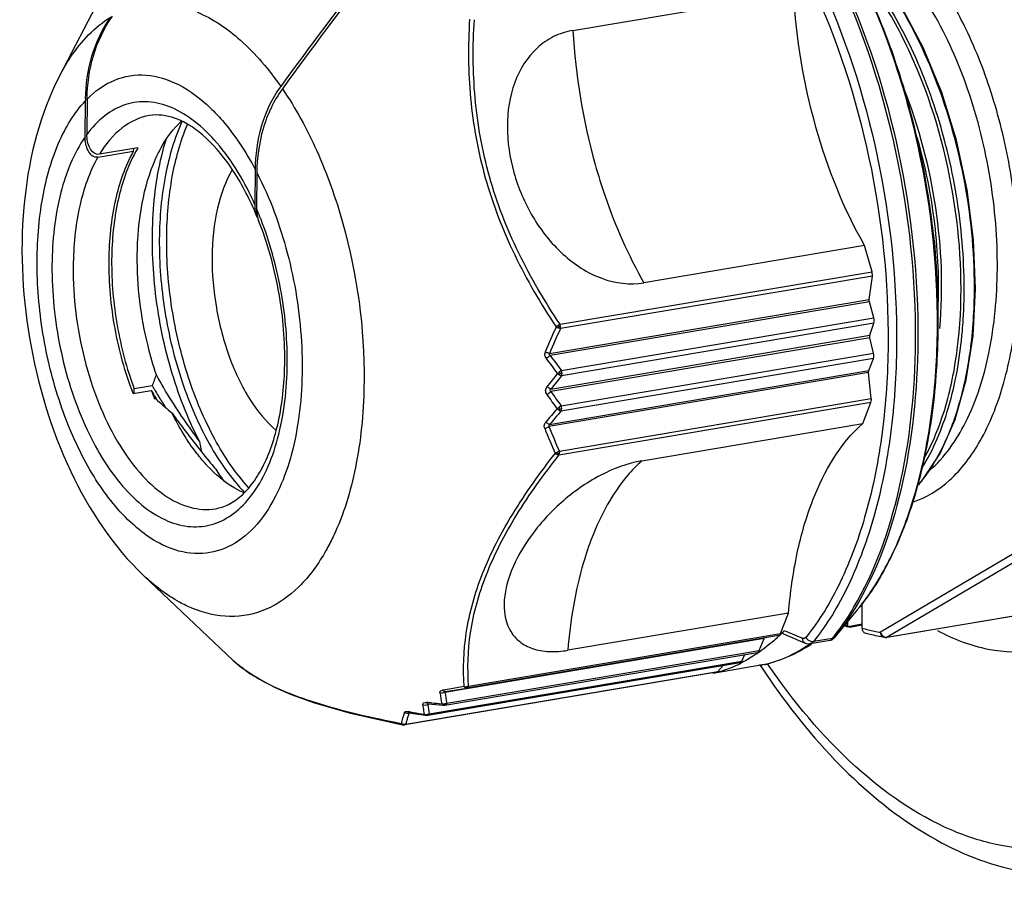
# Model space of a CAD drawing. Header units: millimetres. Extents: x 12 to 2508, y 25 to 1770.
# Tile 24 of 52: x 2147 to 2179, y 608 to 636. Entities that reach past the tile are written whole.
import ezdxf

# ---------------------------------------------------------------- set-up
doc = ezdxf.new("R2010")
doc.units = ezdxf.units.MM
for name, color, linetype in [('CABLE_PBL77', 7, 'Continuous'), ('COVER_J_ABL73', 7, 'Continuous'), ('COVER_J_PBL75', 7, 'Continuous'), ('new_view_8_VBL72', 7, 'Continuous')]:
    doc.layers.add(name, color=color, linetype=linetype)

# ---------------------------------------------------------------- blocks, each defined once
blk = doc.blocks.new('COVER_J_PBL75', base_point=(3039.046, 1128.35))
at = {"layer": 'COVER_J_PBL75', "color": 7}
for p, q in [((3003.085, 1095.162), (3003.108, 1095.125)), ((3003.072, 1095.134), (3003.096, 1095.098))]:
    blk.add_line(p, q, dxfattribs=at)
blk.add_arc((3024.445, 1109.258), 25.619, 213.3155, 213.4581, dxfattribs=at)
for points, knots in [([(3008.838, 1096.295), (3009.357, 1096.015), (3010.428, 1095.599), (3011.587, 1095.571), (3012.121, 1095.661)], [0, 0, 0, 0, 0.521242, 1, 1, 1, 1]), ([(3003.096, 1095.098), (3003.808, 1094.024), (3005.311, 1092.088), (3007.958, 1089.808), (3010.821, 1088.436), (3012.848, 1088.245), (3013.795, 1088.349)], [0, 0, 0, 0, 0.291755, 0.5518, 0.784354, 1, 1, 1, 1])]:
    blk.add_open_spline(points, degree=3, knots=knots, dxfattribs=at)
at = {"layer": 'COVER_J_PBL75', "color": 2}
blk.add_open_spline([(3015.342, 1090.028), (3014.893, 1089.77), (3013.942, 1089.356), (3012.403, 1089.105), (3010.817, 1089.242), (3008.602, 1089.958), (3005.877, 1091.875), (3004.134, 1093.986), (3003.301, 1095.202)], degree=3, knots=[0, 0, 0, 0, 0.107685, 0.213189, 0.321054, 0.435385, 0.693662, 1, 1, 1, 1], dxfattribs=at)
blk = doc.blocks.new('CABLE_PBL77', base_point=(2998.473, 1109.469))
at = {"layer": 'CABLE_PBL77', "color": 7}
for p, q in [((2980.195, 1114.373), (2981.819, 1117.5)), ((2996.947, 1115.862), (3004.15, 1117.075)), ((2981.033, 1112.393), (2981.043, 1113.567)), ((2981.098, 1113.625), (2981.088, 1112.47)), ((2981.445, 1111.727), (2982.615, 1111.924)), ((2982.755, 1112.034), (2981.5, 1111.823)), ((2982.615, 1111.924), (2982.616, 1112.011)), ((2986.581, 1111.331), (2986.571, 1110.177)), ((2986.635, 1111.227), (2986.625, 1110.053)), ((3006.466, 1108.846), (2999.263, 1107.632)), ((3006.706, 1107.994), (3006.466, 1108.846)), ((3006.614, 1107.085), (3006.717, 1107.853)), ((3006.613, 1107.066), (3006.614, 1107.085)), ((3006.62, 1107.016), (2996.206, 1105.261)), ((3006.763, 1106.495), (3006.62, 1107.016)), ((3006.639, 1105.921), (3006.765, 1106.316)), ((3006.756, 1105.341), (3006.639, 1105.838)), ((3006.6, 1104.768), (3006.752, 1105.165)), ((2996.187, 1103.013), (3006.6, 1104.768)), ((3006.594, 1104.703), (3006.593, 1104.723)), ((3006.683, 1103.855), (3006.594, 1104.703)), ((2982.631, 1104.02), (2982.632, 1104.176)), ((2983.223, 1104.276), (2982.632, 1104.176)), ((2982.603, 1104.02), (2983.189, 1104.119)), ((2983.297, 1103.852), (2983.329, 1103.857)), ((2983.338, 1103.877), (2983.345, 1103.866)), ((2983.342, 1103.881), (2983.349, 1103.87)), ((3006.402, 1103.043), (3006.669, 1103.725)), ((2999.199, 1101.829), (3006.402, 1103.043)), ((2982.939, 1098.088), (2985.865, 1095.319)), ((3006.38, 1096.372), (3006.388, 1097.196)), ((3003.985, 1096.861), (2996.782, 1095.647)), ((3003.724, 1096.193), (3003.985, 1096.861)), ((3006.227, 1096.964), (3005.471, 1096.049)), ((3011.337, 1096.765), (3007.185, 1096.066)), ((3005.903, 1096.419), (3005.904, 1096.574)), ((3005.914, 1096.415), (3005.916, 1096.587)), ((3006.382, 1096.499), (3005.914, 1096.415)), ((3005.987, 1096.407), (3006.381, 1096.474)), ((3003.662, 1096.132), (2993.484, 1094.417)), ((3003.815, 1096.183), (3004.529, 1095.884)), ((3005.903, 1096.419), (3005.914, 1096.415)), ((3005.911, 1096.416), (3005.903, 1096.419)), ((3003.184, 1096.03), (2992.77, 1094.276)), ((3003.027, 1095.641), (3003.184, 1096.03)), ((3004.692, 1095.864), (3005.346, 1095.974)), ((2992.772, 1093.863), (3002.967, 1095.581)), ((3002.456, 1095.296), (3002.558, 1095.512)), ((2992.204, 1093.528), (3002.399, 1095.246)), ((3003.199, 1095.181), (3001.638, 1094.918)), ((3001.674, 1094.958), (3001.846, 1095.152)), ((3003.199, 1095.181), (3003.223, 1095.186)), ((3001.636, 1094.935), (2991.458, 1093.22)), ((3001.526, 1094.916), (3001.526, 1094.899)), ((3001.635, 1094.938), (3001.616, 1094.931)), ((3001.637, 1094.928), (3001.618, 1094.923)), ((2992.787, 1094.303), (2993.484, 1094.417)), ((2992.215, 1093.905), (2992.227, 1093.905)), ((2991.605, 1093.613), (2991.62, 1093.611))]:
    blk.add_line(p, q, dxfattribs=at)
at = {"layer": 'CABLE_PBL77', "color": 2}
for p, q in [((2996.528, 1106.279), (3006.706, 1107.994)), ((3006.717, 1107.853), (2996.539, 1106.138)), ((2996.187, 1105.328), (3006.614, 1107.085)), ((2996.568, 1104.777), (3006.763, 1106.495)), ((3006.765, 1106.316), (2996.57, 1104.598)), ((3008.841, 1106.142), (3008.84, 1106.162)), ((3008.841, 1106.142), (3008.841, 1106.161)), ((3006.639, 1105.838), (2996.231, 1104.084)), ((2996.232, 1104.168), (3006.639, 1105.921)), ((3006.752, 1105.165), (2996.557, 1103.447)), ((2996.561, 1103.623), (3006.756, 1105.341)), ((3006.594, 1104.703), (2996.167, 1102.946)), ((2996.505, 1102.14), (3006.683, 1103.855)), ((3006.669, 1103.725), (2996.491, 1102.01)), ((3012.017, 1099.207), (3006.985, 1096.235)), ((3012.238, 1099.046), (3007.205, 1096.073)), ((3007.205, 1096.073), (3011.326, 1096.768)), ((2993.546, 1094.478), (3003.724, 1096.193)), ((3003.844, 1096.289), (3004.439, 1096.04)), ((3005.414, 1096.034), (3004.795, 1095.93)), ((2992.832, 1093.923), (3003.027, 1095.641)), ((2992.261, 1093.578), (3002.456, 1095.296)), ((2991.496, 1093.243), (3001.674, 1094.958)), ((2992.917, 1094.385), (2992.687, 1094.346)), ((2993.388, 1094.463), (2992.917, 1094.385)), ((2992.218, 1093.942), (2992.172, 1093.946)), ((2992.297, 1093.898), (2992.211, 1093.884)), ((2992.23, 1093.941), (2992.218, 1093.942)), ((2992.336, 1093.931), (2992.23, 1093.941)), ((2992.75, 1093.872), (2992.751, 1093.887)), ((2991.61, 1093.641), (2991.573, 1093.647)), ((2991.634, 1093.609), (2991.603, 1093.604)), ((2991.624, 1093.639), (2991.61, 1093.641)), ((2992.176, 1093.533), (2992.177, 1093.546)), ((2992.177, 1093.546), (2992.178, 1093.556)), ((2991.376, 1093.224), (2991.384, 1093.222)), ((2991.417, 1093.227), (2991.418, 1093.236)), ((2992.128, 1093.531), (2992.14, 1093.527)), ((2992.221, 1093.533), (2992.204, 1093.528)), ((2991.462, 1093.221), (2991.458, 1093.22))]:
    blk.add_line(p, q, dxfattribs=at)
at = {"layer": 'CABLE_PBL77', "color": 7}
for points in [[(3008.185, 1101.018), (3008.325, 1101.153), (3008.931, 1102.064), (3009.419, 1103.178), (3009.78, 1104.469), (3010.003, 1105.9), (3010.083, 1107.435), (3010.018, 1109.037), (3009.809, 1110.666), (3009.46, 1112.281), (3008.979, 1113.841), (3008.377, 1115.305), (3007.667, 1116.636), (3006.87, 1117.797), (3006, 1118.761), (3005.078, 1119.503), (3005.019, 1119.534)], [(3008.824, 1107.137), (3008.828, 1107.224), (3008.763, 1108.826), (3008.554, 1110.454), (3008.316, 1111.558)], [(3005.346, 1095.974), (3005.362, 1095.978), (3005.381, 1095.984), (3005.399, 1095.991), (3005.416, 1096), (3005.431, 1096.01), (3005.444, 1096.021), (3005.454, 1096.031), (3005.462, 1096.039), (3005.465, 1096.042), (3005.467, 1096.044), (3005.471, 1096.049)], [(2985.866, 1095.319), (2986.132, 1095.09), (2986.696, 1094.712), (2987.228, 1094.435), (2987.757, 1094.207), (2988.511, 1093.937), (2989.645, 1093.611), (2991.385, 1093.221)], [(2992.227, 1093.905), (2992.347, 1093.894), (2992.721, 1093.861)], [(2991.62, 1093.611), (2991.748, 1093.59), (2992.14, 1093.527)], [(2992.722, 1093.861), (2992.753, 1093.861), (2992.772, 1093.863)], [(2992.141, 1093.527), (2992.169, 1093.525), (2992.204, 1093.528)], [(2991.384, 1093.221), (2991.399, 1093.218), (2991.425, 1093.217), (2991.454, 1093.219), (2991.458, 1093.22)]]:
    blk.add_lwpolyline(points, dxfattribs=at)
at = {"layer": 'CABLE_PBL77', "color": 2}
for centre, radius, start, end in [((3017.286, 1117), 20.371, 183.2045, 195.6872), ((2976.454, 1105.678), 11.072, 21.2817, 23.2737), ((3016.477, 1097.09), 22.045, 155.6162, 157.9295), ((3016.236, 1097.106), 21.669, 155.365, 157.6986), ((2997.561, 1104.627), 1.948, 124.2373, 126.6224), ((2996.742, 1106.876), 0.766, 243.385, 249.3589), ((2996.309, 1107.678), 1.489, 277.1486, 278.9575), ((2996.168, 1106.178), 0.374, 4.5584, 15.6891), ((2996.188, 1106.179), 0.353, 359.5435, 4.5929), ((3017.444, 1120.607), 26.363, 215.8564, 217.1781), ((3017.329, 1120.68), 26.151, 216.128, 217.4512), ((2975.815, 1105.101), 11.813, 359.5094, 359.8801), ((3022.308, 1084.257), 32.957, 141.7151, 142.6728), ((3022.163, 1084.181), 32.739, 141.4175, 142.3752), ((2994.856, 1106.82), 2.665, 306.4342, 308.2575), ((2996.062, 1104.899), 0.521, 328.7295, 334.9376), ((2996.24, 1104.68), 0.341, 359.511, 0.5919), ((3017.89, 1119.087), 26.511, 214.718, 215.9511), ((3017.807, 1119.187), 26.336, 214.9916, 216.2249), ((3021.07, 1082.384), 32.465, 139.3751, 140.388), ((2995.593, 1104.762), 1.494, 304.0109, 307.2827), ((2996.239, 1103.539), 0.333, 358.4137, 359.512), ((3020.89, 1082.351), 32.205, 139.0764, 140.0904), ((3013.359, 1109.589), 18.583, 201.1417, 203.8573), ((3013.202, 1109.61), 18.292, 201.3649, 204.1022), ((2996.094, 1102.815), 0.789, 289.9106, 295.715), ((2996.1, 1102.338), 0.45, 316.8279, 322.7025), ((2996.191, 1102.102), 0.316, 354.1334, 359.5729), ((3007.773, 1101.09), 4.92, 253.5596, 255.9966), ((3007.71, 1100.831), 4.653, 255.9764, 261.0344), ((3001.855, 1099.936), 4.963, 303.3128, 304.8603), ((3007.18, 1096.231), 0.16, 263.83, 271.815), ((3007.181, 1096.222), 0.15, 271.816, 279.5221), ((2988.199, 1097.785), 3.396, 226.5833, 227.8312), ((2988.274, 1097.867), 3.507, 227.8289, 228.609), ((3002.244, 1099.156), 4.087, 283.5086, 283.8517), ((2989.118, 1098.982), 4.906, 234.9749, 238.2631), ((3000.731, 1095.438), 8.208, 188.2687, 190.7794), ((3000.863, 1095.512), 8.186, 188.6897, 191.1973), ((2993.439, 1094.741), 0.282, 264.6918, 270.1718), ((2993.439, 1094.769), 0.31, 270.1116, 277.3411), ((2999.002, 1094.791), 7.016, 187.533, 189.2258), ((2999.206, 1094.867), 7.064, 187.9967, 190.5087), ((2998.661, 1167.029), 73.37, 265.05464, 265.31437), ((2992.721, 1094.122), 0.225, 256.3844, 263.4), ((2992.722, 1094.135), 0.238, 263.3947, 270.1441), ((2992.722, 1094.144), 0.247, 270.1378, 276.7265), ((2992.7, 1094.051), 0.186, 280.7166, 285.7729), ((2992.722, 1094.147), 0.25, 276.7165, 280.0171), ((2990.561, 1093.934), 2.191, 358.7745, 359.0694), ((2995.013, 1092.331), 3.787, 160.1716, 165.9063), ((2995.181, 1092.351), 3.791, 160.7047, 162.6448), ((3000.51, 1148.566), 55.641, 260.8107, 260.9372), ((3000.516, 1148.628), 55.704, 260.9413, 261.3041), ((2999.155, 1094.816), 7.17, 189.2235, 190.0487), ((2992.157, 1093.773), 0.218, 253.3344, 260.6726), ((2992.158, 1093.783), 0.228, 260.6641, 267.7806), ((2992.159, 1093.792), 0.236, 267.764, 274.6939), ((2992.158, 1093.795), 0.24, 274.7052, 279.8662), ((2991.432, 1093.452), 0.219, 245.1471, 252.1935), ((2991.432, 1093.45), 0.217, 266.0387, 273.1332), ((2994.97, 1092.413), 3.571, 164.6029, 166.5703), ((2995.068, 1092.386), 3.673, 162.6462, 164.6027), ((2992.14, 1093.71), 0.181, 276.3569, 281.5791), ((2992.201, 1093.729), 0.198, 262.8508, 267.3813), ((2991.408, 1093.423), 0.203, 268.7418, 272.8691)]:
    blk.add_arc(centre, radius, start, end, dxfattribs=at)
at = {"layer": 'CABLE_PBL77', "color": 7}
for centre, radius, start, end in [((2990.403, 1111.863), 3.697, 143.9548, 144.5509), ((2986.752, 1113.518), 5.71, 178.9108, 179.5078), ((2986.367, 1109.867), 4.212, 149.0387, 151.1121), ((2977.084, 1105.837), 10.343, 22.4853, 23.8528), ((2987.684, 1110.167), 1.113, 179.4853, 185.9751), ((2987.786, 1110.043), 1.161, 179.4799, 186.5212), ((2987.57, 1110.004), 0.941, 193.7541, 197.3205), ((2987.48, 1109.975), 0.846, 197.3086, 201.6876), ((2976.294, 1107.134), 7.496, 337.5836, 340.4691), ((2994.97, 1110.965), 13.518, 209.6576, 210.1506), ((2995.753, 1111.422), 14.424, 210.1588, 211.3377), ((2996.293, 1112.018), 15.301, 211.0803, 212.1435), ((2992.857, 1107.866), 10.369, 201.1833, 202.7744), ((2989.511, 1110.442), 9.033, 226.8061, 227.397), ((2997.167, 1112.565), 16.331, 212.1817, 212.498), ((2997.46, 1112.465), 16.425, 211.3489, 212.8393), ((2989.923, 1110.899), 9.647, 227.4286, 231.1019), ((3050.939, 1114.769), 67.313, 190.5293, 190.82536), ((2988.821, 1105.221), 5.205, 222.5191, 223.0734), ((3019.939, 1130.325), 45.036, 219.3763, 219.71), ((2992.586, 1106.325), 8.717, 213.2059, 216.4837), ((3008.218, 1101.898), 5.949, 246.135, 247.096), ((2999.472, 1100.511), 6.078, 313.6754, 315.1009), ((2999.361, 1100.622), 6.235, 315.0986, 315.9731), ((3001.871, 1100.169), 5.179, 301.7259, 303.1851), ((3001.834, 1100.226), 5.247, 303.183, 303.697), ((3007.152, 1096.264), 0.201, 261.1252, 279.5044), ((3000.524, 1099.03), 4.251, 285.1741, 295.3807), ((3000.447, 1099.201), 4.438, 295.3306, 296.2723), ((3000.57, 1098.88), 4.094, 283.5092, 284.8358)]:
    blk.add_arc(centre, radius, start, end, dxfattribs=at)
at = {"layer": 'CABLE_PBL77', "color": 2}
for points, knots in [([(3009.768, 1115.914), (3009.529, 1116.409), (3009.016, 1117.332), (3007.886, 1118.842), (3006.816, 1119.736), (3006.044, 1120.062)], [0, 0, 0, 0, 0.291124, 0.556589, 1, 1, 1, 1]), ([(3005.041, 1119.505), (3005.801, 1119), (3007.21, 1117.51), (3008.735, 1114.67), (3009.752, 1111.305), (3010.023, 1108.901), (3010.037, 1107.698)], [0, 0, 0, 0, 0.206946, 0.454681, 0.726914, 1, 1, 1, 1]), ([(3008.582, 1101.512), (3009.076, 1101.937), (3009.925, 1103.165), (3010.632, 1105.445), (3010.879, 1108.156), (3010.639, 1111.058), (3009.936, 1113.889), (3008.83, 1116.391), (3007.427, 1118.343), (3006.229, 1119.254), (3005.622, 1119.51)], [0, 0, 0, 0, 0.096832, 0.215137, 0.351695, 0.498543, 0.645638, 0.78289, 0.902186, 1, 1, 1, 1]), ([(3009.711, 1107.643), (3009.7, 1108.649), (3009.504, 1110.673), (3008.764, 1113.577), (3007.627, 1116.186), (3006.585, 1117.699), (3006.005, 1118.33)], [0, 0, 0, 0, 0.262082, 0.526801, 0.776883, 1, 1, 1, 1]), ([(3008.841, 1106.161), (3008.857, 1108.279), (3008.484, 1111.463), (3007.301, 1115.456), (3006.477, 1117.333), (3006.011, 1118.21)], [0, 0, 0, 0, 0.509041, 0.761186, 1, 1, 1, 1]), ([(3008.402, 1101.897), (3008.688, 1102.403), (3009.157, 1103.569), (3009.695, 1106.273), (3009.6, 1110.039), (3008.639, 1113.742), (3007.349, 1116.4), (3006.55, 1117.549), (3006.118, 1118.051)], [0, 0, 0, 0, 0.102057, 0.218731, 0.482436, 0.755792, 0.883705, 1, 1, 1, 1]), ([(3004.736, 1117.355), (3005.579, 1115.557), (3006.819, 1111.694), (3007.352, 1106.702), (3007.104, 1102.814), (3006.594, 1100.198), (3005.778, 1097.93), (3004.995, 1096.623), (3004.553, 1096.073)], [0, 0, 0, 0, 0.269048, 0.544474, 0.674891, 0.795676, 0.904387, 1, 1, 1, 1]), ([(3004.98, 1117.491), (3005.835, 1115.669), (3007.091, 1111.756), (3007.525, 1107.674), (3007.508, 1105.614)], [0, 0, 0, 0, 0.494142, 1, 1, 1, 1]), ([(3008.126, 1105.718), (3008.144, 1107.778), (3007.709, 1111.86), (3006.453, 1115.774), (3005.598, 1117.595)], [0, 0, 0, 0, 0.505858, 1, 1, 1, 1]), ([(3005.678, 1117.593), (3006.531, 1115.775), (3007.785, 1111.87), (3008.218, 1107.797), (3008.2, 1105.742)], [0, 0, 0, 0, 0.494142, 1, 1, 1, 1]), ([(2984.683, 1116.462), (2985.201, 1116.245), (2986.235, 1115.534), (2987.032, 1114.585), (2987.413, 1114.039)], [0, 0, 0, 0, 0.45763, 1, 1, 1, 1]), ([(2980.195, 1114.373), (2980.304, 1114.584), (2980.735, 1115.324), (2981.344, 1115.979), (2981.875, 1116.3)], [0, 0, 0, 0, 0.277008, 1, 1, 1, 1]), ([(2993.574, 1116.227), (2993.522, 1115.372), (2993.535, 1113.627), (2994.013, 1111.019), (2994.985, 1108.504), (2995.898, 1106.943), (2996.398, 1106.191)], [0, 0, 0, 0, 0.241916, 0.490864, 0.744789, 1, 1, 1, 1]), ([(2996.528, 1106.279), (2996.028, 1107.022), (2995.118, 1108.564), (2994.151, 1111.054), (2993.682, 1113.637), (2993.677, 1115.365), (2993.732, 1116.212)], [0, 0, 0, 0, 0.255431, 0.509082, 0.757786, 1, 1, 1, 1]), ([(3008.035, 1100.48), (3008.478, 1100.623), (3009.362, 1101.179), (3010.35, 1102.526), (3011.058, 1104.314), (3011.457, 1106.451), (3011.532, 1108.817), (3011.275, 1111.273), (3010.704, 1113.673), (3010.114, 1115.198), (3009.768, 1115.914)], [0, 0, 0, 0, 0.082783, 0.178925, 0.292196, 0.421582, 0.563078, 0.710974, 0.858776, 1, 1, 1, 1]), ([(2981.098, 1113.625), (2981.356, 1113.884), (2981.947, 1114.315), (2983.05, 1114.489), (2984.165, 1114.129), (2984.807, 1113.636), (2985.117, 1113.338)], [0, 0, 0, 0, 0.24306, 0.470114, 0.714432, 1, 1, 1, 1]), ([(2987.468, 1113.96), (2987.903, 1113.324), (2988.676, 1111.899), (2989.793, 1108.745), (2990.148, 1106.156), (2990.133, 1104.427)], [0, 0, 0, 0, 0.230721, 0.482242, 1, 1, 1, 1]), ([(3007.737, 1113.974), (3008.233, 1112.723), (3008.911, 1110.131), (3009.025, 1107.451), (3008.905, 1106.147)], [0, 0, 0, 0, 0.507047, 1, 1, 1, 1]), ([(2983.724, 1099.011), (2983.241, 1099.213), (2982.284, 1099.927), (2981.151, 1101.462), (2980.244, 1103.435), (2979.646, 1105.681), (2979.404, 1108.008), (2979.543, 1110.213), (2980.044, 1112.11), (2980.668, 1113.171), (2981.043, 1113.567)], [0, 0, 0, 0, 0.096624, 0.213992, 0.349066, 0.494443, 0.640741, 0.778415, 0.899533, 1, 1, 1, 1]), ([(2986.571, 1110.177), (2986.25, 1110.899), (2985.676, 1111.894), (2984.66, 1112.898), (2983.895, 1113.372), (2983.107, 1113.578), (2982.332, 1113.486), (2981.63, 1113.1), (2981.257, 1112.699), (2981.088, 1112.47)], [0, 0, 0, 0, 0.320801, 0.4569, 0.576002, 0.681668, 0.781337, 0.884689, 1, 1, 1, 1]), ([(2985.117, 1113.338), (2985.255, 1113.206), (2985.824, 1112.6), (2986.281, 1111.895), (2986.581, 1111.331)], [0, 0, 0, 0, 0.230218, 1, 1, 1, 1]), ([(2983.128, 1113.086), (2982.807, 1113.032), (2982.142, 1112.712), (2981.695, 1112.147), (2981.5, 1111.823)], [0, 0, 0, 0, 0.462349, 1, 1, 1, 1]), ([(2981.033, 1112.393), (2980.655, 1111.854), (2980.111, 1110.464), (2979.958, 1109.007), (2979.951, 1108.211)], [0, 0, 0, 0, 0.452767, 1, 1, 1, 1]), ([(3008.17, 1112.383), (3008.436, 1111.458), (3008.813, 1109.589), (3008.893, 1107.683), (3008.846, 1106.75)], [0, 0, 0, 0, 0.507543, 1, 1, 1, 1]), ([(2981.445, 1111.727), (2981.167, 1111.236), (2980.767, 1110.055), (2980.649, 1108.828), (2980.644, 1108.167)], [0, 0, 0, 0, 0.460476, 1, 1, 1, 1]), ([(2986.635, 1111.227), (2987.065, 1110.398), (2987.731, 1108.586), (2988.18, 1105.766), (2988.08, 1103.057), (2987.605, 1101.373), (2987.244, 1100.669)], [0, 0, 0, 0, 0.257401, 0.526908, 0.781946, 1, 1, 1, 1]), ([(2997.674, 1111.492), (2997.772, 1111.143), (2998.187, 1109.813), (2998.75, 1108.525), (2999.263, 1107.632)], [0, 0, 0, 0, 0.260606, 1, 1, 1, 1]), ([(2987.628, 1105.076), (2987.63, 1105.865), (2987.479, 1107.441), (2987.056, 1108.967), (2986.771, 1109.697)], [0, 0, 0, 0, 0.501894, 1, 1, 1, 1]), ([(2979.951, 1108.211), (2979.944, 1107.306), (2980.13, 1105.507), (2980.901, 1103.039), (2981.926, 1101.29), (2982.93, 1100.305), (2983.685, 1099.839), (2984.463, 1099.635), (2985.227, 1099.719), (2985.923, 1100.091), (2986.516, 1100.713), (2986.995, 1101.55), (2987.491, 1102.977), (2987.62, 1104.174), (2987.628, 1104.999)], [0, 0, 0, 0, 0.158106, 0.31312, 0.44903, 0.506747, 0.557339, 0.60229, 0.644674, 0.688503, 0.737242, 0.792834, 0.855745, 1, 1, 1, 1]), ([(2980.644, 1108.167), (2980.635, 1107.153), (2980.825, 1105.632), (2981.427, 1103.743), (2982.027, 1102.49), (2982.744, 1101.459), (2983.547, 1100.702), (2984.409, 1100.262), (2985.015, 1100.22), (2985.288, 1100.266)], [0, 0, 0, 0, 0.302754, 0.451679, 0.591043, 0.716286, 0.824868, 0.917563, 1, 1, 1, 1]), ([(3010.037, 1107.698), (3010.045, 1107.015), (3009.984, 1105.703), (3009.645, 1103.862), (3009.079, 1102.29), (3008.522, 1101.401), (3008.207, 1101.038)], [0, 0, 0, 0, 0.291198, 0.558017, 0.795456, 1, 1, 1, 1]), ([(3009.655, 1106.059), (3009.666, 1106.188), (3009.704, 1106.715), (3009.716, 1107.244), (3009.711, 1107.643)], [0, 0, 0, 0, 0.24468, 1, 1, 1, 1]), ([(3006.227, 1096.964), (3006.658, 1097.485), (3007.423, 1098.732), (3008.22, 1100.907), (3008.717, 1103.425), (3008.833, 1105.213), (3008.841, 1106.142)], [0, 0, 0, 0, 0.209148, 0.447526, 0.712961, 1, 1, 1, 1]), ([(3008.333, 1101.592), (3008.719, 1102.198), (3009.322, 1103.666), (3009.582, 1105.217), (3009.655, 1106.059)], [0, 0, 0, 0, 0.459298, 1, 1, 1, 1]), ([(3007.508, 1105.614), (3007.499, 1104.639), (3007.379, 1102.759), (3006.863, 1100.109), (3006.036, 1097.812), (3005.243, 1096.488), (3004.795, 1095.93)], [0, 0, 0, 0, 0.286304, 0.551456, 0.790105, 1, 1, 1, 1]), ([(3006.105, 1097.038), (3006.807, 1098.219), (3007.817, 1101.097), (3008.112, 1104.097), (3008.126, 1105.718)], [0, 0, 0, 0, 0.458693, 1, 1, 1, 1]), ([(3008.2, 1105.742), (3008.186, 1104.108), (3007.887, 1101.087), (3006.858, 1098.192), (3006.142, 1097.01)], [0, 0, 0, 0, 0.54198, 1, 1, 1, 1]), ([(2996.077, 1105.165), (2996.056, 1105.195), (2996.024, 1105.263), (2996.034, 1105.339), (2996.048, 1105.373)], [0, 0, 0, 0, 0.504332, 1, 1, 1, 1]), ([(2996.187, 1105.328), (2996.177, 1105.33), (2996.129, 1105.341), (2996.083, 1105.358), (2996.048, 1105.373)], [0, 0, 0, 0, 0.220638, 1, 1, 1, 1]), ([(2996.206, 1105.261), (2996.197, 1105.254), (2996.154, 1105.22), (2996.111, 1105.188), (2996.077, 1105.165)], [0, 0, 0, 0, 0.228755, 1, 1, 1, 1]), ([(2996.508, 1104.628), (2996.513, 1104.625), (2996.533, 1104.613), (2996.554, 1104.604), (2996.57, 1104.598)], [0, 0, 0, 0, 0.280499, 1, 1, 1, 1]), ([(2990.133, 1104.427), (2990.126, 1103.532), (2989.981, 1101.847), (2989.513, 1100.213), (2989.19, 1099.494)], [0, 0, 0, 0, 0.531907, 1, 1, 1, 1]), ([(2996.232, 1104.168), (2996.222, 1104.171), (2996.176, 1104.189), (2996.133, 1104.217), (2996.101, 1104.241)], [0, 0, 0, 0, 0.208377, 1, 1, 1, 1]), ([(2996.232, 1104.168), (2996.217, 1104.157), (2996.182, 1104.125), (2996.217, 1104.092), (2996.231, 1104.084)], [0, 0, 0, 0, 0.518305, 1, 1, 1, 1]), ([(2996.099, 1103.988), (2996.134, 1104.011), (2996.179, 1104.042), (2996.222, 1104.076), (2996.231, 1104.084)], [0, 0, 0, 0, 0.768814, 1, 1, 1, 1]), ([(2996.496, 1103.475), (2996.501, 1103.472), (2996.521, 1103.461), (2996.541, 1103.452), (2996.557, 1103.447)], [0, 0, 0, 0, 0.281234, 1, 1, 1, 1]), ([(2996.026, 1102.886), (2996.013, 1102.919), (2996.004, 1102.992), (2996.038, 1103.057), (2996.059, 1103.084)], [0, 0, 0, 0, 0.504283, 1, 1, 1, 1]), ([(2996.026, 1102.886), (2996.064, 1102.898), (2996.111, 1102.917), (2996.157, 1102.94), (2996.167, 1102.946)], [0, 0, 0, 0, 0.764901, 1, 1, 1, 1]), ([(2996.187, 1103.013), (2996.177, 1103.016), (2996.131, 1103.033), (2996.09, 1103.06), (2996.059, 1103.084)], [0, 0, 0, 0, 0.207245, 1, 1, 1, 1]), ([(2996.187, 1103.013), (2996.175, 1103.006), (2996.149, 1102.989), (2996.158, 1102.955), (2996.167, 1102.946)], [0, 0, 0, 0, 0.523659, 1, 1, 1, 1]), ([(2996.363, 1102.073), (2995.866, 1101.438), (2994.964, 1100.178), (2993.943, 1098.215), (2993.397, 1096.295), (2993.346, 1095.045), (2993.388, 1094.463)], [0, 0, 0, 0, 0.289441, 0.555159, 0.790651, 1, 1, 1, 1]), ([(2993.546, 1094.478), (2993.501, 1095.055), (2993.543, 1096.295), (2994.08, 1098.197), (2995.096, 1100.139), (2995.995, 1101.383), (2996.491, 1102.01)], [0, 0, 0, 0, 0.209729, 0.444936, 0.710326, 1, 1, 1, 1]), ([(2999.199, 1101.829), (2999.031, 1101.68), (2998.336, 1100.96), (2997.856, 1100.057), (2997.575, 1099.338)], [0, 0, 0, 0, 0.225977, 1, 1, 1, 1]), ([(2987.244, 1100.669), (2987.056, 1100.302), (2986.631, 1099.652), (2985.75, 1098.96), (2984.717, 1098.72), (2984.042, 1098.879), (2983.724, 1099.011)], [0, 0, 0, 0, 0.286629, 0.533178, 0.760812, 1, 1, 1, 1]), ([(2989.19, 1099.494), (2989.167, 1099.444), (2989.076, 1099.247), (2988.977, 1099.054), (2988.898, 1098.913)], [0, 0, 0, 0, 0.255414, 1, 1, 1, 1]), ([(2997.575, 1099.338), (2997.469, 1099.066), (2997.064, 1097.87), (2996.858, 1096.613), (2996.782, 1095.647)], [0, 0, 0, 0, 0.232063, 1, 1, 1, 1]), ([(2988.898, 1098.913), (2988.655, 1098.481), (2988.109, 1097.715), (2987.007, 1096.916), (2985.735, 1096.658), (2984.907, 1096.858), (2984.516, 1097.022)], [0, 0, 0, 0, 0.283004, 0.528732, 0.758194, 1, 1, 1, 1]), ([(2984.516, 1097.022), (2984.38, 1097.079), (2983.806, 1097.357), (2983.294, 1097.752), (2982.939, 1098.088)], [0, 0, 0, 0, 0.232539, 1, 1, 1, 1]), ([(3005.414, 1096.034), (3005.475, 1096.111), (3005.724, 1096.433), (3005.948, 1096.773), (3006.105, 1097.038)], [0, 0, 0, 0, 0.242531, 1, 1, 1, 1]), ([(3006.142, 1097.01), (3006.092, 1096.927), (3005.891, 1096.606), (3005.67, 1096.298), (3005.494, 1096.079)], [0, 0, 0, 0, 0.257183, 1, 1, 1, 1]), ([(3007.121, 1096.065), (3007.085, 1096.071), (3007.013, 1096.117), (3006.988, 1096.195), (3006.985, 1096.235)], [0, 0, 0, 0, 0.472933, 1, 1, 1, 1]), ([(3004.553, 1096.073), (3004.54, 1096.056), (3004.504, 1096.027), (3004.458, 1096.032), (3004.439, 1096.04)], [0, 0, 0, 0, 0.51278, 1, 1, 1, 1]), ([(3004.529, 1095.884), (3004.502, 1095.895), (3004.452, 1095.942), (3004.439, 1096.007), (3004.439, 1096.04)], [0, 0, 0, 0, 0.472528, 1, 1, 1, 1]), ([(3004.795, 1095.93), (3004.772, 1095.926), (3004.673, 1095.931), (3004.583, 1096.005), (3004.553, 1096.073)], [0, 0, 0, 0, 0.238818, 1, 1, 1, 1]), ([(3004.795, 1095.93), (3004.788, 1095.921), (3004.76, 1095.891), (3004.721, 1095.869), (3004.692, 1095.864)], [0, 0, 0, 0, 0.273915, 1, 1, 1, 1]), ([(3005.346, 1095.974), (3005.357, 1095.976), (3005.382, 1095.996), (3005.401, 1096.019), (3005.414, 1096.034)], [0, 0, 0, 0, 0.356608, 1, 1, 1, 1]), ([(3005.494, 1096.079), (3005.489, 1096.072), (3005.485, 1096.068), (3005.464, 1096.041), (3005.468, 1096.046)], [0, 0, 0, 0, 0.572788, 1, 1, 1, 1]), ([(3003.222, 1095.187), (3003.341, 1095.216), (3003.817, 1095.356), (3004.268, 1095.582), (3004.581, 1095.788)], [0, 0, 0, 0, 0.245331, 1, 1, 1, 1]), ([(2986.302, 1094.965), (2986.271, 1094.987), (2986.152, 1095.073), (2986.037, 1095.165), (2985.955, 1095.237)], [0, 0, 0, 0, 0.261253, 1, 1, 1, 1]), ([(2991.34, 1093.254), (2990.397, 1093.436), (2989.067, 1093.736), (2987.475, 1094.308), (2986.819, 1094.635), (2986.537, 1094.81)], [0, 0, 0, 0, 0.568164, 0.803846, 1, 1, 1, 1]), ([(2992.608, 1094.258), (2992.606, 1094.278), (2992.616, 1094.327), (2992.664, 1094.342), (2992.687, 1094.346)], [0, 0, 0, 0, 0.455568, 1, 1, 1, 1]), ([(2992.787, 1094.303), (2992.779, 1094.302), (2992.741, 1094.301), (2992.706, 1094.325), (2992.687, 1094.346)], [0, 0, 0, 0, 0.227191, 1, 1, 1, 1]), ([(2992.77, 1094.276), (2992.765, 1094.279), (2992.747, 1094.297), (2992.777, 1094.302), (2992.787, 1094.303)], [0, 0, 0, 0, 0.37687, 1, 1, 1, 1]), ([(2993.468, 1094.459), (2993.469, 1094.453), (2993.471, 1094.446), (2993.474, 1094.438), (2993.474, 1094.438)], [0, 0, 0, 0, 0.851386, 1, 1, 1, 1]), ([(2993.504, 1094.434), (2993.507, 1094.434), (2993.512, 1094.435), (2993.517, 1094.435), (2993.52, 1094.436)], [0, 0, 0, 0, 0.460456, 1, 1, 1, 1]), ([(2993.538, 1094.462), (2993.54, 1094.464), (2993.542, 1094.47), (2993.545, 1094.475), (2993.546, 1094.478)], [0, 0, 0, 0, 0.490436, 1, 1, 1, 1]), ([(2992.047, 1093.872), (2992.046, 1093.883), (2992.046, 1093.908), (2992.09, 1093.95), (2992.139, 1093.948), (2992.172, 1093.946)], [0, 0, 0, 0, 0.207167, 0.414177, 1, 1, 1, 1]), ([(2992.217, 1093.906), (2992.21, 1093.904), (2992.189, 1093.898), (2992.206, 1093.887), (2992.211, 1093.884)], [0, 0, 0, 0, 0.553934, 1, 1, 1, 1]), ([(2992.703, 1093.866), (2992.706, 1093.865), (2992.712, 1093.862), (2992.718, 1093.861), (2992.721, 1093.861)], [0, 0, 0, 0, 0.507221, 1, 1, 1, 1]), ([(2992.78, 1093.871), (2992.783, 1093.871), (2992.788, 1093.871), (2992.793, 1093.872), (2992.795, 1093.872)], [0, 0, 0, 0, 0.460279, 1, 1, 1, 1]), ([(2991.45, 1093.616), (2991.453, 1093.624), (2991.483, 1093.661), (2991.537, 1093.653), (2991.573, 1093.647)], [0, 0, 0, 0, 0.180697, 1, 1, 1, 1]), ([(2991.612, 1093.613), (2991.609, 1093.613), (2991.604, 1093.612), (2991.6, 1093.607), (2991.601, 1093.606)], [0, 0, 0, 0, 0.672923, 1, 1, 1, 1]), ([(2991.601, 1093.606), (2991.601, 1093.605), (2991.602, 1093.605), (2991.602, 1093.604), (2991.603, 1093.604)], [0, 0, 0, 0, 0.461797, 1, 1, 1, 1]), ([(2991.418, 1093.22), (2991.418, 1093.221), (2991.417, 1093.223), (2991.417, 1093.226), (2991.417, 1093.227)], [0, 0, 0, 0, 0.383275, 1, 1, 1, 1]), ([(2992.192, 1093.531), (2992.194, 1093.531), (2992.199, 1093.531), (2992.204, 1093.531), (2992.206, 1093.532)], [0, 0, 0, 0, 0.505703, 1, 1, 1, 1]), ([(2992.206, 1093.532), (2992.209, 1093.532), (2992.214, 1093.532), (2992.219, 1093.533), (2992.221, 1093.533)], [0, 0, 0, 0, 0.459807, 1, 1, 1, 1]), ([(2991.418, 1093.22), (2991.42, 1093.22), (2991.425, 1093.219), (2991.431, 1093.219), (2991.433, 1093.219)], [0, 0, 0, 0, 0.51127, 1, 1, 1, 1]), ([(2991.433, 1093.219), (2991.435, 1093.219), (2991.44, 1093.219), (2991.444, 1093.219), (2991.447, 1093.219)], [0, 0, 0, 0, 0.504726, 1, 1, 1, 1]), ([(2991.447, 1093.219), (2991.449, 1093.219), (2991.454, 1093.219), (2991.459, 1093.22), (2991.462, 1093.221)], [0, 0, 0, 0, 0.457411, 1, 1, 1, 1])]:
    blk.add_open_spline(points, degree=3, knots=knots, dxfattribs=at)
at = {"layer": 'CABLE_PBL77', "color": 7}
for points, knots in [([(2991.31, 1119.187), (2990.98, 1118.762), (2989.663, 1117.06), (2988.364, 1115.344), (2987.413, 1114.039)], [0, 0, 0, 0, 0.249671, 1, 1, 1, 1]), ([(2991.396, 1119.169), (2991.064, 1118.74), (2989.735, 1117.018), (2988.424, 1115.282), (2987.468, 1113.96)], [0, 0, 0, 0, 0.249656, 1, 1, 1, 1]), ([(3005.981, 1118.29), (3006.456, 1117.41), (3007.294, 1115.523), (3008.497, 1111.504), (3008.875, 1108.296), (3008.857, 1106.162)], [0, 0, 0, 0, 0.23863, 0.490734, 1, 1, 1, 1]), ([(3006.466, 1108.846), (3005.773, 1110.052), (3004.706, 1112.75), (3004.231, 1115.601), (3004.15, 1117.075)], [0, 0, 0, 0, 0.485184, 1, 1, 1, 1]), ([(2981.044, 1113.627), (2981.053, 1114.096), (2981.187, 1115.041), (2981.597, 1115.915), (2981.875, 1116.3)], [0, 0, 0, 0, 0.496917, 1, 1, 1, 1]), ([(2981.098, 1113.625), (2981.102, 1114.099), (2981.233, 1115.058), (2981.647, 1115.944), (2981.93, 1116.332)], [0, 0, 0, 0, 0.496629, 1, 1, 1, 1]), ([(2996.947, 1115.862), (2996.73, 1115.825), (2996.305, 1115.689), (2995.567, 1115.177), (2994.943, 1114.155), (2994.736, 1112.708), (2994.884, 1111.716), (2995.022, 1111.227)], [0, 0, 0, 0, 0.117266, 0.233754, 0.472764, 0.729178, 1, 1, 1, 1]), ([(2980.195, 1114.373), (2979.558, 1113.148), (2978.833, 1110.259), (2979.036, 1105.804), (2980.304, 1101.529), (2981.936, 1099.037), (2982.939, 1098.088)], [0, 0, 0, 0, 0.238137, 0.500005, 0.76187, 1, 1, 1, 1]), ([(2987.391, 1114.007), (2987.115, 1113.621), (2986.712, 1112.745), (2986.585, 1111.799), (2986.581, 1111.331)], [0, 0, 0, 0, 0.503529, 1, 1, 1, 1]), ([(2987.468, 1113.96), (2987.183, 1113.567), (2986.769, 1112.673), (2986.64, 1111.706), (2986.635, 1111.227)], [0, 0, 0, 0, 0.50334, 1, 1, 1, 1]), ([(2986.543, 1110.02), (2986.325, 1110.512), (2985.852, 1111.391), (2985.082, 1112.307), (2984.428, 1112.791), (2983.861, 1113.071), (2983.399, 1113.131), (2983.128, 1113.086)], [0, 0, 0, 0, 0.331704, 0.611121, 0.728282, 0.830242, 1, 1, 1, 1]), ([(2983.332, 1111.674), (2983.388, 1111.8), (2983.61, 1112.251), (2983.913, 1112.669), (2984.185, 1112.915)], [0, 0, 0, 0, 0.272954, 1, 1, 1, 1]), ([(2984.199, 1112.909), (2983.944, 1112.35), (2983.573, 1111.074), (2983.459, 1109.758), (2983.453, 1109.059)], [0, 0, 0, 0, 0.467496, 1, 1, 1, 1]), ([(2983.694, 1109.099), (2983.7, 1109.767), (2983.805, 1111.027), (2984.141, 1112.253), (2984.373, 1112.797)], [0, 0, 0, 0, 0.53023, 1, 1, 1, 1]), ([(2981.445, 1111.727), (2981.379, 1111.716), (2981.234, 1111.766), (2981.115, 1111.947), (2981.046, 1112.16), (2981.032, 1112.315), (2981.033, 1112.393)], [0, 0, 0, 0, 0.228183, 0.469439, 0.728095, 1, 1, 1, 1]), ([(2981.5, 1111.823), (2981.436, 1111.812), (2981.293, 1111.857), (2981.171, 1112.033), (2981.101, 1112.242), (2981.088, 1112.393), (2981.088, 1112.47)], [0, 0, 0, 0, 0.228907, 0.469616, 0.727958, 1, 1, 1, 1]), ([(2984.759, 1102.469), (2984.372, 1103.219), (2983.746, 1104.848), (2983.243, 1107.41), (2983.179, 1109.956), (2983.453, 1111.596), (2983.685, 1112.342)], [0, 0, 0, 0, 0.249849, 0.512748, 0.76893, 1, 1, 1, 1]), ([(2981.814, 1108.364), (2981.82, 1109.025), (2981.938, 1110.253), (2982.338, 1111.433), (2982.615, 1111.924)], [0, 0, 0, 0, 0.539523, 1, 1, 1, 1]), ([(2982.679, 1111.902), (2982.409, 1111.413), (2982.019, 1110.245), (2981.904, 1109.031), (2981.898, 1108.378)], [0, 0, 0, 0, 0.461276, 1, 1, 1, 1]), ([(2982.734, 1108.519), (2982.739, 1109.091), (2982.831, 1110.168), (2983.128, 1111.214), (2983.332, 1111.674)], [0, 0, 0, 0, 0.531532, 1, 1, 1, 1]), ([(2985.834, 1111.328), (2985.605, 1110.939), (2985.275, 1109.995), (2985.179, 1109.011), (2985.174, 1108.48)], [0, 0, 0, 0, 0.458912, 1, 1, 1, 1]), ([(2995.022, 1111.227), (2995.164, 1110.725), (2995.578, 1109.752), (2996.547, 1108.525), (2997.808, 1107.69), (2998.81, 1107.556), (2999.263, 1107.632)], [0, 0, 0, 0, 0.260873, 0.521209, 0.770575, 1, 1, 1, 1]), ([(2987.546, 1105.074), (2987.552, 1105.859), (2987.406, 1107.425), (2986.981, 1108.94), (2986.693, 1109.662)], [0, 0, 0, 0, 0.502182, 1, 1, 1, 1]), ([(2983.453, 1109.059), (2983.446, 1108.271), (2983.572, 1106.69), (2984.121, 1104.428), (2984.984, 1102.416), (2985.787, 1101.262), (2986.234, 1100.793)], [0, 0, 0, 0, 0.265426, 0.531767, 0.78143, 1, 1, 1, 1]), ([(2986.364, 1100.953), (2985.934, 1101.429), (2985.163, 1102.58), (2984.333, 1104.566), (2983.808, 1106.784), (2983.687, 1108.33), (2983.694, 1109.099)], [0, 0, 0, 0, 0.220456, 0.4704, 0.735844, 1, 1, 1, 1]), ([(2982.603, 1104.02), (2982.336, 1104.707), (2981.942, 1106.142), (2981.808, 1107.623), (2981.814, 1108.364)], [0, 0, 0, 0, 0.498522, 1, 1, 1, 1]), ([(2981.898, 1108.378), (2981.892, 1107.663), (2982.017, 1106.233), (2982.384, 1104.844), (2982.632, 1104.176)], [0, 0, 0, 0, 0.500691, 1, 1, 1, 1]), ([(2983.358, 1104.628), (2983.254, 1104.939), (2982.888, 1106.204), (2982.726, 1107.53), (2982.734, 1108.519)], [0, 0, 0, 0, 0.248903, 1, 1, 1, 1]), ([(2985.174, 1108.48), (2985.17, 1107.922), (2985.267, 1106.805), (2985.683, 1105.223), (2986.329, 1103.855), (2986.932, 1103.101), (2987.264, 1102.818)], [0, 0, 0, 0, 0.270409, 0.540175, 0.788626, 1, 1, 1, 1]), ([(3008.857, 1106.162), (3008.849, 1105.235), (3008.733, 1103.448), (3008.234, 1100.928), (3007.433, 1098.745), (3006.662, 1097.49), (3006.227, 1096.964)], [0, 0, 0, 0, 0.28593, 0.550767, 0.789374, 1, 1, 1, 1]), ([(2985.29, 1100.266), (2985.436, 1100.291), (2985.738, 1100.393), (2986.156, 1100.686), (2986.542, 1101.123), (2987.026, 1101.944), (2987.436, 1103.284), (2987.54, 1104.447), (2987.546, 1105.074)], [0, 0, 0, 0, 0.078435, 0.165695, 0.267244, 0.385191, 0.66763, 1, 1, 1, 1]), ([(2984.759, 1102.469), (2984.633, 1102.64), (2984.132, 1103.337), (2983.666, 1104.061), (2983.358, 1104.628)], [0, 0, 0, 0, 0.24813, 1, 1, 1, 1]), ([(2983.865, 1103.39), (2983.966, 1103.249), (2984.371, 1102.692), (2984.799, 1102.152), (2985.126, 1101.753)], [0, 0, 0, 0, 0.251525, 1, 1, 1, 1]), ([(2984.984, 1101.703), (2984.878, 1101.819), (2984.444, 1102.338), (2984.094, 1102.924), (2983.865, 1103.39)], [0, 0, 0, 0, 0.23223, 1, 1, 1, 1]), ([(3003.985, 1096.861), (3004.037, 1097.519), (3004.211, 1098.776), (3004.829, 1100.937), (3005.66, 1102.386), (3006.402, 1103.043)], [0, 0, 0, 0, 0.293249, 0.560083, 1, 1, 1, 1]), ([(2986.222, 1100.778), (2986.116, 1100.823), (2985.669, 1101.051), (2985.282, 1101.385), (2985.019, 1101.666)], [0, 0, 0, 0, 0.229316, 1, 1, 1, 1]), ([(2999.199, 1101.829), (2998.724, 1101.749), (2997.772, 1101.384), (2996.545, 1100.516), (2995.562, 1099.443), (2995.094, 1098.629), (2994.936, 1098.223)], [0, 0, 0, 0, 0.250141, 0.518806, 0.774229, 1, 1, 1, 1]), ([(2994.936, 1098.223), (2994.803, 1097.882), (2994.627, 1097.221), (2994.789, 1096.367), (2995.204, 1095.901), (2995.643, 1095.673), (2996.188, 1095.582), (2996.578, 1095.613), (2996.782, 1095.647)], [0, 0, 0, 0, 0.268606, 0.492416, 0.600246, 0.716015, 0.84801, 1, 1, 1, 1]), ([(3003.669, 1096.115), (3003.614, 1096.063), (3003.396, 1095.862), (3003.162, 1095.678), (3002.979, 1095.554)], [0, 0, 0, 0, 0.25593, 1, 1, 1, 1]), ([(3003.662, 1096.132), (3003.669, 1096.133), (3003.698, 1096.143), (3003.715, 1096.171), (3003.724, 1096.193)], [0, 0, 0, 0, 0.218147, 1, 1, 1, 1]), ([(3003.815, 1096.183), (3003.807, 1096.186), (3003.793, 1096.2), (3003.799, 1096.23), (3003.817, 1096.259), (3003.834, 1096.279), (3003.844, 1096.289)], [0, 0, 0, 0, 0.193244, 0.392957, 0.660807, 1, 1, 1, 1]), ([(3006.38, 1096.372), (3006.38, 1096.336), (3006.395, 1096.266), (3006.453, 1096.219), (3006.484, 1096.21)], [0, 0, 0, 0, 0.528353, 1, 1, 1, 1]), ([(3007.121, 1096.065), (3006.96, 1096.091), (3006.747, 1096.136), (3006.537, 1096.194), (3006.484, 1096.21)], [0, 0, 0, 0, 0.746725, 1, 1, 1, 1]), ([(3002.979, 1095.554), (3002.933, 1095.522), (3002.75, 1095.402), (3002.558, 1095.294), (3002.412, 1095.221)], [0, 0, 0, 0, 0.253622, 1, 1, 1, 1]), ([(3002.967, 1095.581), (3002.973, 1095.582), (3003.001, 1095.592), (3003.019, 1095.619), (3003.027, 1095.641)], [0, 0, 0, 0, 0.218853, 1, 1, 1, 1]), ([(3004.595, 1095.764), (3004.487, 1095.697), (3004.055, 1095.451), (3003.584, 1095.273), (3003.223, 1095.186)], [0, 0, 0, 0, 0.254416, 1, 1, 1, 1]), ([(3002.399, 1095.246), (3002.417, 1095.249), (3002.44, 1095.267), (3002.452, 1095.289), (3002.456, 1095.296)], [0, 0, 0, 0, 0.707756, 1, 1, 1, 1])]:
    blk.add_open_spline(points, degree=3, knots=knots, dxfattribs=at)
for points in [[(2986.6, 1109.917), (2986.59, 1109.961), (2986.582, 1110.006), (2986.577, 1110.051)], [(2986.64, 1109.793), (2986.624, 1109.833), (2986.611, 1109.875), (2986.6, 1109.917)], [(2986.633, 1109.911), (2986.638, 1109.867), (2986.646, 1109.823), (2986.656, 1109.78)], [(2986.673, 1109.724), (2986.661, 1109.746), (2986.65, 1109.769), (2986.64, 1109.793)], [(3006.72, 1107.891), (3006.72, 1107.926), (3006.715, 1107.961), (3006.706, 1107.994)], [(3006.717, 1107.853), (3006.719, 1107.865), (3006.72, 1107.879), (3006.718, 1107.891)], [(3006.62, 1107.016), (3006.615, 1107.031), (3006.611, 1107.048), (3006.616, 1107.062)], [(3006.776, 1106.395), (3006.777, 1106.429), (3006.772, 1106.463), (3006.763, 1106.495)], [(3006.765, 1106.316), (3006.773, 1106.341), (3006.776, 1106.368), (3006.776, 1106.395)], [(3006.634, 1105.882), (3006.634, 1105.894), (3006.632, 1105.909), (3006.641, 1105.917)], [(3006.639, 1105.838), (3006.635, 1105.851), (3006.632, 1105.866), (3006.636, 1105.879)], [(3006.752, 1105.165), (3006.762, 1105.193), (3006.766, 1105.224), (3006.767, 1105.254)], [(3006.767, 1105.254), (3006.767, 1105.283), (3006.763, 1105.313), (3006.756, 1105.341)], [(3006.593, 1104.723), (3006.593, 1104.737), (3006.591, 1104.755), (3006.602, 1104.763)], [(3006.685, 1103.815), (3006.685, 1103.828), (3006.685, 1103.842), (3006.682, 1103.855)], [(3006.669, 1103.725), (3006.68, 1103.753), (3006.684, 1103.785), (3006.685, 1103.815)], [(3005.836, 1096.492), (3005.849, 1096.462), (3005.874, 1096.434), (3005.903, 1096.419)], [(3005.987, 1096.407), (3005.961, 1096.403), (3005.934, 1096.406), (3005.911, 1096.416)], [(3003.184, 1096.03), (3003.187, 1096.039), (3003.193, 1096.048), (3003.201, 1096.054)], [(3004.529, 1095.884), (3004.579, 1095.863), (3004.638, 1095.855), (3004.692, 1095.864)], [(3001.636, 1094.935), (3001.651, 1094.937), (3001.664, 1094.946), (3001.674, 1094.958)]]:
    blk.add_open_spline(points, degree=3, dxfattribs=at)
at = {"layer": 'CABLE_PBL77', "color": 2}
for points in [[(2996.528, 1106.279), (2996.506, 1106.266), (2996.485, 1106.252), (2996.465, 1106.238)], [(2996.465, 1106.238), (2996.474, 1106.226), (2996.484, 1106.214), (2996.493, 1106.202)], [(2996.472, 1106.159), (2996.479, 1106.172), (2996.487, 1106.186), (2996.493, 1106.2)], [(2996.472, 1106.159), (2996.494, 1106.151), (2996.516, 1106.143), (2996.539, 1106.138)], [(2996.539, 1106.138), (2996.541, 1106.151), (2996.541, 1106.164), (2996.542, 1106.176)], [(2996.206, 1105.261), (2996.19, 1105.27), (2996.172, 1105.289), (2996.175, 1105.307)], [(2996.176, 1105.307), (2996.177, 1105.315), (2996.182, 1105.322), (2996.187, 1105.328)], [(2996.439, 1104.676), (2996.461, 1104.658), (2996.484, 1104.642), (2996.508, 1104.628)], [(2996.568, 1104.777), (2996.548, 1104.76), (2996.527, 1104.744), (2996.506, 1104.727)], [(2996.534, 1104.678), (2996.525, 1104.695), (2996.516, 1104.711), (2996.506, 1104.727)], [(2996.534, 1104.678), (2996.55, 1104.679), (2996.566, 1104.681), (2996.581, 1104.683)], [(2996.568, 1104.777), (2996.576, 1104.747), (2996.581, 1104.715), (2996.581, 1104.683)], [(2996.581, 1104.677), (2996.581, 1104.65), (2996.578, 1104.623), (2996.57, 1104.598)], [(2996.057, 1104.117), (2996.057, 1104.161), (2996.075, 1104.206), (2996.101, 1104.241)], [(2996.099, 1103.988), (2996.074, 1104.026), (2996.056, 1104.072), (2996.057, 1104.117)], [(2996.429, 1103.523), (2996.45, 1103.505), (2996.472, 1103.489), (2996.496, 1103.475)], [(2996.496, 1103.475), (2996.506, 1103.491), (2996.516, 1103.507), (2996.524, 1103.523)], [(2996.561, 1103.623), (2996.541, 1103.606), (2996.52, 1103.589), (2996.499, 1103.573)], [(2996.524, 1103.523), (2996.516, 1103.54), (2996.507, 1103.556), (2996.499, 1103.573)], [(2996.524, 1103.523), (2996.54, 1103.525), (2996.556, 1103.527), (2996.571, 1103.529)], [(2996.571, 1103.529), (2996.571, 1103.501), (2996.566, 1103.473), (2996.557, 1103.447)], [(2996.561, 1103.623), (2996.568, 1103.595), (2996.572, 1103.565), (2996.572, 1103.536)], [(2996.363, 1102.073), (2996.383, 1102.056), (2996.405, 1102.042), (2996.429, 1102.031)], [(2996.429, 1102.031), (2996.448, 1102.021), (2996.469, 1102.013), (2996.491, 1102.01)], [(2996.505, 1102.14), (2996.483, 1102.127), (2996.46, 1102.115), (2996.437, 1102.103)], [(2996.458, 1102.065), (2996.451, 1102.078), (2996.444, 1102.091), (2996.437, 1102.103)], [(2996.458, 1102.065), (2996.474, 1102.066), (2996.49, 1102.067), (2996.505, 1102.07)], [(2996.491, 1102.01), (2996.499, 1102.029), (2996.503, 1102.05), (2996.505, 1102.07)], [(2996.505, 1102.14), (2996.506, 1102.127), (2996.507, 1102.114), (2996.506, 1102.101)], [(3006.985, 1096.235), (3006.991, 1096.211), (3007.002, 1096.188), (3007.016, 1096.167)], [(3007.016, 1096.167), (3007.029, 1096.148), (3007.044, 1096.131), (3007.062, 1096.116)], [(3007.062, 1096.116), (3007.09, 1096.093), (3007.126, 1096.076), (3007.163, 1096.072)], [(3005.414, 1096.034), (3005.444, 1096.039), (3005.474, 1096.055), (3005.494, 1096.079)], [(3007.205, 1096.073), (3007.199, 1096.07), (3007.192, 1096.067), (3007.185, 1096.066)], [(2992.77, 1094.276), (2992.721, 1094.252), (2992.661, 1094.245), (2992.608, 1094.258)], [(2993.388, 1094.463), (2993.4, 1094.447), (2993.416, 1094.433), (2993.434, 1094.425)], [(2993.413, 1094.46), (2993.404, 1094.46), (2993.396, 1094.462), (2993.388, 1094.463)], [(2993.434, 1094.425), (2993.448, 1094.426), (2993.462, 1094.429), (2993.474, 1094.437)], [(2993.434, 1094.425), (2993.45, 1094.417), (2993.468, 1094.414), (2993.484, 1094.417)], [(2993.475, 1094.435), (2993.484, 1094.434), (2993.494, 1094.433), (2993.504, 1094.434)], [(2993.546, 1094.478), (2993.524, 1094.469), (2993.501, 1094.464), (2993.478, 1094.461)], [(2993.484, 1094.417), (2993.498, 1094.419), (2993.51, 1094.426), (2993.52, 1094.436)], [(2993.52, 1094.436), (2993.527, 1094.443), (2993.533, 1094.452), (2993.538, 1094.462)], [(2992.047, 1093.872), (2992.099, 1093.856), (2992.161, 1093.861), (2992.211, 1093.884)], [(2992.196, 1093.918), (2992.186, 1093.926), (2992.178, 1093.935), (2992.172, 1093.946)], [(2992.227, 1093.905), (2992.216, 1093.906), (2992.205, 1093.911), (2992.196, 1093.918)], [(2992.668, 1093.903), (2992.676, 1093.888), (2992.688, 1093.874), (2992.703, 1093.866)], [(2992.703, 1093.866), (2992.713, 1093.866), (2992.724, 1093.866), (2992.734, 1093.868)], [(2992.75, 1093.872), (2992.76, 1093.871), (2992.77, 1093.87), (2992.78, 1093.871)], [(2992.832, 1093.923), (2992.811, 1093.912), (2992.788, 1093.905), (2992.765, 1093.901)], [(2992.795, 1093.872), (2992.788, 1093.868), (2992.78, 1093.864), (2992.772, 1093.863)], [(2992.832, 1093.923), (2992.824, 1093.903), (2992.813, 1093.884), (2992.795, 1093.872)], [(2991.45, 1093.616), (2991.496, 1093.594), (2991.554, 1093.589), (2991.603, 1093.604)], [(2991.596, 1093.621), (2991.587, 1093.628), (2991.579, 1093.637), (2991.573, 1093.647)], [(2991.62, 1093.611), (2991.611, 1093.613), (2991.603, 1093.616), (2991.596, 1093.621)], [(2992.094, 1093.565), (2992.102, 1093.551), (2992.114, 1093.537), (2992.128, 1093.531)], [(2992.261, 1093.578), (2992.241, 1093.569), (2992.221, 1093.563), (2992.199, 1093.559)], [(2992.261, 1093.578), (2992.252, 1093.56), (2992.239, 1093.543), (2992.221, 1093.533)], [(2991.34, 1093.254), (2991.348, 1093.24), (2991.361, 1093.229), (2991.376, 1093.224)], [(2991.417, 1093.234), (2991.4, 1093.235), (2991.382, 1093.238), (2991.365, 1093.244)], [(2991.376, 1093.223), (2991.385, 1093.221), (2991.394, 1093.22), (2991.403, 1093.22)], [(2991.496, 1093.243), (2991.48, 1093.237), (2991.462, 1093.234), (2991.444, 1093.233)], [(2991.496, 1093.243), (2991.487, 1093.232), (2991.475, 1093.224), (2991.462, 1093.221)], [(2992.128, 1093.531), (2992.139, 1093.529), (2992.149, 1093.529), (2992.16, 1093.53)]]:
    blk.add_open_spline(points, degree=3, dxfattribs=at)
blk = doc.blocks.new('COVER_J_ABL73', base_point=(3032.619, 1128.656))
at = {"layer": 'CABLE_PBL77'}
blk.add_blockref('CABLE_PBL77', (2998.473, 1109.469), dxfattribs=at)
at = {"layer": 'COVER_J_PBL75'}
blk.add_blockref('COVER_J_PBL75', (3039.046, 1128.35), dxfattribs=at)
blk = doc.blocks.new('NEW_VIEW_8_VBL72', base_point=(3094.865, 1579.719))
at = {"layer": 'COVER_J_ABL73'}
blk.add_blockref('COVER_J_ABL73', (3032.619, 1128.656), dxfattribs=at)

msp = doc.modelspace()

# ---------------------------------------------------------------- block references
at = {"layer": 'new_view_8_VBL72'}
msp.add_blockref('NEW_VIEW_8_VBL72', (2262.583, 1099.563), dxfattribs=at)

doc.saveas('drawing.dxf')
